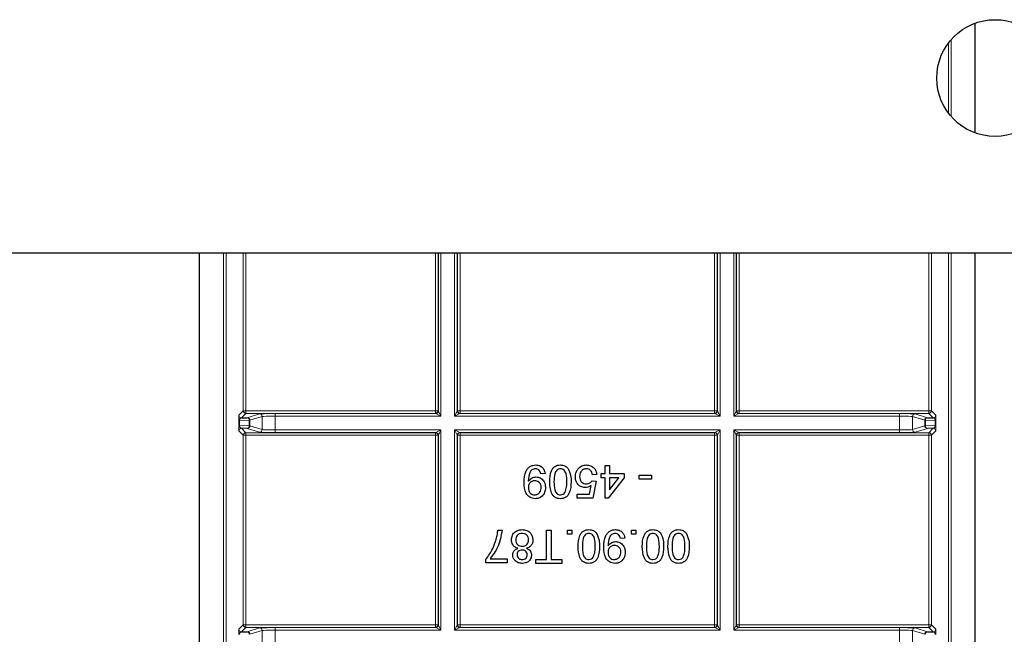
# Model space of a CAD drawing. Header units: millimetres. Extents: x 5 to 418, y 2 to 292.
# Tile 68 of 87: x 307 to 320, y 88 to 96. Entities that reach past the tile are written whole.
import ezdxf

# ---------------------------------------------------------------- set-up
doc = ezdxf.new("R2010")
doc.units = ezdxf.units.MM

msp = doc.modelspace()

# ---------------------------------------------------------------- linework, layer by layer
at = {"color": 7, "linetype": 'Continuous', "lineweight": 25}
for p, q in [((319.533, 94.4177), (319.533, 95.8264)), ((384.2074, 92.8721), (299.3741, 92.8721)), ((309.5763, 82.0968), (309.5763, 92.8721)), ((319.533, 82.0968), (319.533, 92.8721)), ((310.1135, 90.7563), (310.1888, 90.7576)), ((318.9206, 90.7576), (318.9958, 90.7563)), ((310.1888, 90.6206), (310.1135, 90.6219)), ((318.9958, 90.6219), (318.9206, 90.6206)), ((314.7852, 90.1448), (314.84, 90.1448)), ((314.7852, 90.0405), (314.7852, 90.1448)), ((314.84, 90.1448), (314.84, 90.0405)), ((314.0114, 90.0405), (313.9565, 90.035)), ((314.6754, 90.0295), (314.6205, 90.0241)), ((314.7303, 89.9856), (314.7303, 90.0405)), ((314.7303, 90.0405), (314.7852, 90.0405)), ((314.84, 90.0405), (315.0266, 90.0405)), ((315.0266, 90.0405), (315.0266, 89.9856)), ((315.2187, 89.9692), (315.2187, 90.0186)), ((315.2187, 90.0186), (315.3778, 90.0186)), ((315.3778, 90.0186), (315.3778, 89.9692)), ((314.5812, 89.7771), (314.6029, 89.888)), ((314.615, 89.9472), (314.6699, 89.9417)), ((314.6699, 89.9417), (314.626, 89.7222)), ((314.7852, 89.9856), (314.7303, 89.9856)), ((314.7852, 89.7222), (314.7852, 89.9856)), ((315.0266, 89.9856), (314.8236, 89.7222)), ((314.84, 89.9856), (314.84, 89.8315)), ((314.84, 89.8315), (314.9589, 89.9856)), ((314.9589, 89.9856), (314.84, 89.9856)), ((315.3778, 89.9692), (315.2187, 89.9692)), ((314.423, 89.7222), (314.423, 89.7771)), ((314.423, 89.7771), (314.5812, 89.7771)), ((314.626, 89.7222), (314.423, 89.7222)), ((314.8236, 89.7222), (314.7852, 89.7222)), ((313.405, 89.3141), (313.4598, 89.3141)), ((314.0306, 89.3141), (314.0909, 89.3141)), ((314.0306, 88.9354), (314.0306, 89.3141)), ((314.0909, 89.3141), (314.0909, 88.9354)), ((314.2995, 89.2592), (314.2995, 89.3141)), ((314.2995, 89.3141), (314.3544, 89.3141)), ((314.3544, 89.2592), (314.2995, 89.2592)), ((314.3544, 89.3141), (314.3544, 89.2592)), ((315.1227, 89.3141), (315.1775, 89.3141)), ((315.1227, 89.2592), (315.1227, 89.3141)), ((315.1775, 89.2592), (315.1227, 89.2592)), ((315.1775, 89.3141), (315.1775, 89.2592)), ((315.0349, 89.2098), (314.98, 89.2043)), ((313.2513, 88.8915), (313.2513, 88.9359)), ((313.5257, 88.8915), (313.2513, 88.8915)), ((313.3062, 88.9464), (313.5257, 88.9464)), ((313.5257, 88.9464), (313.5257, 88.8915)), ((313.8934, 88.886), (313.8934, 88.9354)), ((313.8934, 88.9354), (314.0306, 88.9354)), ((314.2281, 88.886), (313.8934, 88.886)), ((314.0909, 88.9354), (314.2281, 88.9354)), ((314.2281, 88.9354), (314.2281, 88.886)), ((310.1135, 88.0063), (310.1888, 88.0076)), ((318.9206, 88.0076), (318.9958, 88.0063))]:
    msp.add_line(p, q, dxfattribs=at)
at = {"color": 7, "linetype": 'Continuous', "lineweight": 18}
for p, q in [((319.2266, 95.6163), (319.2266, 94.6278)), ((319.1933, 94.6687), (319.1933, 95.5754)), ((309.8827, 82.3088), (309.8827, 92.8721)), ((309.916, 92.8721), (309.916, 82.3754)), ((310.1374, 90.8468), (310.1374, 92.8721)), ((310.1708, 92.8721), (310.1708, 90.8468)), ((312.6052, 90.8468), (312.6052, 92.8721)), ((312.6386, 92.8721), (312.6386, 90.8468)), ((312.6418, 90.8436), (312.6418, 92.8721)), ((312.6751, 92.8721), (312.6751, 90.777)), ((312.8509, 90.777), (312.8509, 92.8721)), ((312.8842, 92.8721), (312.8842, 90.8436)), ((312.8874, 90.8468), (312.8874, 92.8721)), ((312.9208, 92.8721), (312.9208, 90.8468)), ((316.1886, 90.8468), (316.1886, 92.8721)), ((316.2219, 92.8721), (316.2219, 90.8468)), ((316.2251, 90.8436), (316.2251, 92.8721)), ((316.2585, 92.8721), (316.2585, 90.777)), ((316.4342, 90.777), (316.4342, 92.8721)), ((316.4675, 92.8721), (316.4675, 90.8436)), ((316.4708, 90.8468), (316.4708, 92.8721)), ((316.5041, 92.8721), (316.5041, 90.8468)), ((318.9386, 90.8468), (318.9386, 92.8721)), ((318.9719, 92.8721), (318.9719, 90.8468)), ((319.1933, 82.3754), (319.1933, 92.8721)), ((319.2266, 92.8721), (319.2266, 82.3088)), ((310.0802, 90.7896), (310.1374, 90.8468)), ((310.1708, 90.8135), (310.1135, 90.7563)), ((310.1374, 90.8468), (310.1708, 90.8468)), ((310.1708, 90.8135), (310.1708, 90.8468)), ((310.1708, 90.8468), (312.6052, 90.8468)), ((312.6052, 90.8135), (310.1708, 90.8135)), ((310.1888, 90.7576), (310.346, 90.807)), ((310.3793, 90.7737), (310.222, 90.7243)), ((310.3793, 90.6045), (310.3793, 90.7737)), ((310.5457, 90.8103), (312.6085, 90.8103)), ((310.5457, 90.777), (310.5457, 90.8103)), ((310.5457, 90.777), (310.5457, 90.6012)), ((312.6751, 90.777), (310.5457, 90.777)), ((312.6052, 90.8135), (312.6052, 90.8468)), ((312.6052, 90.8468), (312.6386, 90.8468)), ((312.6085, 90.8103), (312.6052, 90.8135)), ((312.6751, 90.777), (312.6085, 90.8103)), ((312.6386, 90.8468), (312.6418, 90.8436)), ((312.6418, 90.8436), (312.6751, 90.777)), ((312.8509, 90.777), (312.8842, 90.8436)), ((312.9175, 90.8103), (312.8509, 90.777)), ((316.2585, 90.777), (312.8509, 90.777)), ((312.8842, 90.8436), (312.8874, 90.8468)), ((312.8874, 90.8468), (312.9208, 90.8468)), ((312.9208, 90.8135), (312.9175, 90.8103)), ((312.9175, 90.8103), (316.1918, 90.8103)), ((312.9208, 90.8135), (312.9208, 90.8468)), ((312.9208, 90.8468), (316.1886, 90.8468)), ((316.1886, 90.8135), (312.9208, 90.8135)), ((316.1886, 90.8135), (316.1886, 90.8468)), ((316.1886, 90.8468), (316.2219, 90.8468)), ((316.1918, 90.8103), (316.1886, 90.8135)), ((316.2585, 90.777), (316.1918, 90.8103)), ((316.2219, 90.8468), (316.2251, 90.8436)), ((316.2251, 90.8436), (316.2585, 90.777)), ((316.4342, 90.777), (316.4675, 90.8436)), ((316.5009, 90.8103), (316.4342, 90.777)), ((318.5637, 90.777), (316.4342, 90.777)), ((316.4675, 90.8436), (316.4708, 90.8468)), ((316.4708, 90.8468), (316.5041, 90.8468)), ((316.5041, 90.8135), (316.5009, 90.8103)), ((316.5009, 90.8103), (318.5637, 90.8103)), ((316.5041, 90.8468), (316.5041, 90.8135)), ((316.5041, 90.8468), (318.9386, 90.8468)), ((318.9386, 90.8135), (316.5041, 90.8135)), ((318.5637, 90.8103), (318.5637, 90.777)), ((318.5637, 90.6012), (318.5637, 90.777)), ((318.8873, 90.7243), (318.7301, 90.7737)), ((318.7301, 90.7737), (318.7301, 90.6045)), ((318.7634, 90.807), (318.9206, 90.7576)), ((318.9386, 90.8468), (318.9386, 90.8135)), ((318.9386, 90.8468), (318.9719, 90.8468)), ((318.9958, 90.7563), (318.9386, 90.8135)), ((318.9719, 90.8468), (319.0291, 90.7896)), ((310.0785, 90.6561), (310.0785, 90.7221)), ((310.0785, 90.7221), (310.0883, 90.7221)), ((310.0785, 90.6561), (310.0883, 90.6561)), ((310.2123, 90.7243), (310.0883, 90.7221)), ((310.0883, 90.7221), (310.0883, 90.6561)), ((310.0883, 90.6561), (310.2123, 90.6539)), ((310.2123, 90.6539), (310.2123, 90.7243)), ((310.222, 90.7243), (310.2123, 90.7243)), ((310.222, 90.6539), (310.2123, 90.6539)), ((310.222, 90.7243), (310.222, 90.6539)), ((310.222, 90.6539), (310.3793, 90.6045)), ((318.7301, 90.6045), (318.8873, 90.6539)), ((318.897, 90.7243), (318.8873, 90.7243)), ((318.8873, 90.6539), (318.8873, 90.7243)), ((318.897, 90.6539), (318.8873, 90.6539)), ((318.897, 90.7243), (318.897, 90.6539)), ((319.021, 90.7221), (318.897, 90.7243)), ((318.897, 90.6539), (319.021, 90.6561)), ((319.021, 90.7221), (319.0308, 90.7221)), ((319.021, 90.6561), (319.021, 90.7221)), ((319.021, 90.6561), (319.0308, 90.6561)), ((319.0308, 90.7221), (319.0308, 90.6561)), ((310.1374, 90.5313), (310.0802, 90.5886)), ((310.1135, 90.6219), (310.1708, 90.5647)), ((310.1374, 88.0968), (310.1374, 90.5313)), ((310.1374, 90.5313), (310.1708, 90.5313)), ((310.1708, 90.5647), (312.6052, 90.5647)), ((310.1708, 90.5313), (310.1708, 90.5647)), ((310.1708, 90.5313), (310.1708, 88.0968)), ((312.6052, 90.5313), (310.1708, 90.5313)), ((310.346, 90.5712), (310.1888, 90.6206)), ((310.5457, 90.6012), (310.5457, 90.5679)), ((310.5457, 90.6012), (312.6751, 90.6012)), ((312.6085, 90.5679), (310.5457, 90.5679)), ((312.6052, 90.5647), (312.6085, 90.5679)), ((312.6052, 90.5313), (312.6052, 90.5647)), ((312.6052, 88.0968), (312.6052, 90.5313)), ((312.6052, 90.5313), (312.6386, 90.5313)), ((312.6085, 90.5679), (312.6751, 90.6012)), ((312.6418, 90.5346), (312.6386, 90.5313)), ((312.6386, 90.5313), (312.6386, 88.0968)), ((312.6751, 90.6012), (312.6418, 90.5346)), ((312.6418, 88.0936), (312.6418, 90.5346)), ((312.6751, 90.6012), (312.6751, 88.027)), ((312.8509, 90.6012), (316.2585, 90.6012)), ((312.8509, 88.027), (312.8509, 90.6012)), ((312.8842, 90.5346), (312.8509, 90.6012)), ((312.8509, 90.6012), (312.9175, 90.5679)), ((312.8842, 90.5346), (312.8842, 88.0936)), ((312.8874, 90.5313), (312.8842, 90.5346)), ((312.8874, 88.0968), (312.8874, 90.5313)), ((312.9208, 90.5313), (312.8874, 90.5313)), ((316.1918, 90.5679), (312.9175, 90.5679)), ((312.9175, 90.5679), (312.9208, 90.5647)), ((312.9208, 90.5647), (316.1886, 90.5647)), ((312.9208, 90.5647), (312.9208, 90.5313)), ((312.9208, 90.5313), (312.9208, 88.0968)), ((316.1886, 90.5313), (312.9208, 90.5313)), ((316.1886, 90.5647), (316.1918, 90.5679)), ((316.1886, 90.5647), (316.1886, 90.5313)), ((316.1886, 88.0968), (316.1886, 90.5313)), ((316.2219, 90.5313), (316.1886, 90.5313)), ((316.1918, 90.5679), (316.2585, 90.6012)), ((316.2251, 90.5346), (316.2219, 90.5313)), ((316.2219, 90.5313), (316.2219, 88.0968)), ((316.2585, 90.6012), (316.2251, 90.5346)), ((316.2251, 88.0936), (316.2251, 90.5346)), ((316.2585, 90.6012), (316.2585, 88.027)), ((316.4342, 90.6012), (318.5637, 90.6012)), ((316.4342, 88.027), (316.4342, 90.6012)), ((316.4675, 90.5346), (316.4342, 90.6012)), ((316.4342, 90.6012), (316.5009, 90.5679)), ((316.4675, 90.5346), (316.4675, 88.0936)), ((316.4708, 90.5313), (316.4675, 90.5346)), ((316.4708, 88.0968), (316.4708, 90.5313)), ((316.4708, 90.5313), (316.5041, 90.5313)), ((316.5009, 90.5679), (316.5041, 90.5647)), ((318.5637, 90.5679), (316.5009, 90.5679)), ((316.5041, 90.5647), (318.9386, 90.5647)), ((316.5041, 90.5647), (316.5041, 90.5313)), ((316.5041, 90.5313), (316.5041, 88.0968)), ((318.9386, 90.5313), (316.5041, 90.5313)), ((318.5637, 90.5679), (318.5637, 90.6012)), ((318.9206, 90.6206), (318.7634, 90.5712)), ((318.9386, 90.5647), (318.9958, 90.6219)), ((318.9386, 90.5647), (318.9386, 90.5313)), ((318.9386, 88.0968), (318.9386, 90.5313)), ((318.9386, 90.5313), (318.9719, 90.5313)), ((319.0291, 90.5886), (318.9719, 90.5313)), ((318.9719, 90.5313), (318.9719, 88.0968)), ((310.0802, 88.0396), (310.1374, 88.0968)), ((310.1708, 88.0635), (310.1135, 88.0063)), ((310.1374, 88.0968), (310.1708, 88.0968)), ((310.1708, 88.0635), (310.1708, 88.0968)), ((310.1708, 88.0968), (312.6052, 88.0968)), ((312.6052, 88.0635), (310.1708, 88.0635)), ((310.1888, 88.0076), (310.346, 88.057)), ((310.3793, 88.0237), (310.222, 87.9743)), ((310.3793, 87.8545), (310.3793, 88.0237)), ((310.5457, 88.0603), (312.6085, 88.0603)), ((310.5457, 88.027), (310.5457, 88.0603)), ((310.5457, 88.027), (310.5457, 87.8512)), ((312.6751, 88.027), (310.5457, 88.027)), ((312.6052, 88.0635), (312.6052, 88.0968)), ((312.6052, 88.0968), (312.6386, 88.0968)), ((312.6085, 88.0603), (312.6052, 88.0635)), ((312.6751, 88.027), (312.6085, 88.0603)), ((312.6386, 88.0968), (312.6418, 88.0936)), ((312.6418, 88.0936), (312.6751, 88.027)), ((312.8509, 88.027), (312.8842, 88.0936)), ((312.9175, 88.0603), (312.8509, 88.027)), ((316.2585, 88.027), (312.8509, 88.027)), ((312.8842, 88.0936), (312.8874, 88.0968)), ((312.9208, 88.0968), (312.8874, 88.0968)), ((312.9208, 88.0635), (312.9175, 88.0603)), ((312.9175, 88.0603), (316.1918, 88.0603)), ((312.9208, 88.0968), (316.1886, 88.0968)), ((312.9208, 88.0968), (312.9208, 88.0635)), ((316.1886, 88.0635), (312.9208, 88.0635)), ((316.1886, 88.0968), (316.1886, 88.0635)), ((316.2219, 88.0968), (316.1886, 88.0968)), ((316.1918, 88.0603), (316.1886, 88.0635)), ((316.2585, 88.027), (316.1918, 88.0603)), ((316.2219, 88.0968), (316.2251, 88.0936)), ((316.2251, 88.0936), (316.2585, 88.027)), ((316.4342, 88.027), (316.4675, 88.0936)), ((316.5009, 88.0603), (316.4342, 88.027)), ((318.5637, 88.027), (316.4342, 88.027)), ((316.4675, 88.0936), (316.4708, 88.0968)), ((316.4708, 88.0968), (316.5041, 88.0968)), ((316.5041, 88.0635), (316.5009, 88.0603)), ((316.5009, 88.0603), (318.5637, 88.0603)), ((316.5041, 88.0968), (316.5041, 88.0635)), ((316.5041, 88.0968), (318.9386, 88.0968)), ((318.9386, 88.0635), (316.5041, 88.0635)), ((318.5637, 88.0603), (318.5637, 88.027)), ((318.5637, 87.8512), (318.5637, 88.027)), ((318.8873, 87.9743), (318.7301, 88.0237)), ((318.7301, 88.0237), (318.7301, 87.8545)), ((318.7634, 88.057), (318.9206, 88.0076)), ((318.9386, 88.0968), (318.9386, 88.0635)), ((318.9386, 88.0968), (318.9719, 88.0968)), ((318.9958, 88.0063), (318.9386, 88.0635)), ((318.9719, 88.0968), (319.0291, 88.0396))]:
    msp.add_line(p, q, dxfattribs=at)
at = {"color": 7, "linetype": 'Continuous', "lineweight": 25}
msp.add_circle((319.7908, 95.1221), 0.75, dxfattribs=at)
at = {"color": 7, "linetype": 'Continuous', "lineweight": 18}
for centre, radius, start, end in [((310.1135, 90.7896), 0.0333, 180.02044, 269.97956), ((310.1708, 90.8469), 0.0333, 180.02044, 269.97956), ((310.3459, 90.7737), 0.0333, 0.02519, 89.89526), ((312.6052, 90.8469), 0.0333, 270.02044, 359.97956), ((312.6084, 90.8436), 0.0333, 270.02044, 359.97956), ((312.9175, 90.8436), 0.0333, 180.02044, 269.97956), ((312.9208, 90.8469), 0.0333, 180.02044, 269.97956), ((316.1886, 90.8469), 0.0333, 270.02044, 359.97956), ((316.1918, 90.8436), 0.0333, 270.02044, 359.97956), ((316.5009, 90.8436), 0.0333, 180.02044, 269.97956), ((316.5041, 90.8469), 0.0333, 180.02044, 269.97956), ((318.7634, 90.7737), 0.0333, 90.10474, 179.97481), ((318.9386, 90.8469), 0.0333, 270.02044, 359.97956), ((318.9958, 90.7896), 0.0333, 270.02044, 359.97956), ((310.1824, 90.7281), 0.0302, 352.77494, 77.76207), ((310.1887, 90.7243), 0.0333, 0.02519, 89.89526), ((310.1824, 90.6501), 0.0302, 282.23793, 7.22506), ((310.1887, 90.6539), 0.0333, 270.10474, 359.97481), ((318.9206, 90.7243), 0.0333, 90.10474, 179.97481), ((318.9206, 90.6539), 0.0333, 180.02519, 269.89526), ((318.927, 90.7281), 0.0302, 102.23793, 187.22506), ((318.927, 90.6501), 0.0302, 172.77494, 257.76207), ((310.1135, 90.5885), 0.0333, 90.02044, 179.97956), ((310.1708, 90.5313), 0.0333, 90.02044, 179.97956), ((310.3459, 90.6045), 0.0333, 270.10474, 359.97481), ((312.6052, 90.5313), 0.0333, 0.02044, 89.97956), ((312.6084, 90.5345), 0.0333, 0.02044, 89.97956), ((312.9175, 90.5345), 0.0333, 90.02044, 179.97956), ((312.9208, 90.5313), 0.0333, 90.02044, 179.97956), ((316.1886, 90.5313), 0.0333, 0.02044, 89.97956), ((316.1918, 90.5345), 0.0333, 0.02044, 89.97956), ((316.5009, 90.5345), 0.0333, 90.02044, 179.97956), ((316.5041, 90.5313), 0.0333, 90.02044, 179.97956), ((318.7634, 90.6045), 0.0333, 180.02519, 269.89526), ((318.9386, 90.5313), 0.0333, 0.02044, 89.97956), ((318.9958, 90.5885), 0.0333, 0.02044, 89.97956), ((310.1135, 88.0396), 0.0333, 180.02044, 269.97956), ((310.1708, 88.0969), 0.0333, 180.02044, 269.97956), ((310.1824, 87.9781), 0.0302, 352.77494, 77.76207), ((310.1887, 87.9743), 0.0333, 0.02519, 89.89526), ((310.3459, 88.0237), 0.0333, 0.02519, 89.89526), ((312.6052, 88.0969), 0.0333, 270.02044, 359.97956), ((312.6084, 88.0936), 0.0333, 270.02044, 359.97956), ((312.9175, 88.0936), 0.0333, 180.02044, 269.97956), ((312.9208, 88.0969), 0.0333, 180.02044, 269.97956), ((316.1886, 88.0969), 0.0333, 270.02044, 359.97956), ((316.1918, 88.0936), 0.0333, 270.02044, 359.97956), ((316.5009, 88.0936), 0.0333, 180.02044, 269.97956), ((316.5041, 88.0969), 0.0333, 180.02044, 269.97956), ((318.7634, 88.0237), 0.0333, 90.10474, 179.97481), ((318.9206, 87.9743), 0.0333, 90.10474, 179.97481), ((318.927, 87.9781), 0.0302, 102.23793, 187.22506), ((318.9386, 88.0969), 0.0333, 270.02044, 359.97956), ((318.9958, 88.0396), 0.0333, 270.02044, 359.97956)]:
    msp.add_arc(centre, radius, start, end, dxfattribs=at)
for centre, major_axis, ratio, start_param, end_param in [((310.0802, 90.723), (0, 0.0667), 0.0251177, 0.0251286, 1.5835839), ((310.5457, 90.8068), (0.2, 0), 0.0174551, 1.5707963, 3.0860941), ((310.5457, 90.7735), (0.1667, 0), 0.0209461, 1.5707963, 3.0860941), ((318.5637, 90.8068), (0.2, 0), 0.0174551, 0.0554985, 1.5707963), ((318.5637, 90.7735), (0.1667, 0), 0.0209461, 0.0554985, 1.5707963), ((319.0291, 90.723), (0, 0.0667), 0.0251177, 4.6996015, 6.2580567), ((310.0802, 90.6552), (0, 0.0667), 0.0251177, 1.5580088, 3.1164641), ((310.1135, 90.723), (0.0022, 0.0333), 0.755078, 0.0872571, 1.6457124), ((310.1135, 90.6552), (-0.0022, 0.0333), 0.755078, 1.4958803, 3.0543356), ((318.9958, 90.723), (-0.0022, 0.0333), 0.755078, 4.6374729, 6.1959282), ((318.9958, 90.6552), (0.0022, 0.0333), 0.755078, 3.2288497, 4.787305), ((319.0291, 90.6552), (0, 0.0667), 0.0251177, 3.1667212, 4.7251765), ((310.5457, 90.5714), (0.2, 0), 0.0174551, 3.1970912, 4.712389), ((310.5457, 90.6047), (0.1667, 0), 0.0209461, 3.1970912, 4.712389), ((318.5637, 90.6047), (0.1667, 0), 0.0209461, 4.712389, 6.2276868), ((318.5637, 90.5714), (0.2, 0), 0.0174551, 4.712389, 6.2276868), ((310.0802, 87.973), (0, 0.0667), 0.0251177, 0.0251286, 1.5835839), ((310.1135, 87.973), (0.0022, 0.0333), 0.755078, 0.0872571, 1.6457124), ((310.5457, 88.0568), (0.2, 0), 0.0174551, 1.5707963, 3.0860941), ((310.5457, 88.0235), (0.1667, 0), 0.0209461, 1.5707963, 3.0860941), ((318.5637, 88.0568), (0.2, 0), 0.0174551, 0.0554985, 1.5707963), ((318.5637, 88.0235), (0.1667, 0), 0.0209461, 0.0554985, 1.5707963), ((318.9958, 87.973), (-0.0022, 0.0333), 0.755078, 4.6374729, 6.1959282), ((319.0291, 87.973), (0, 0.0667), 0.0251177, 4.6996015, 6.2580567)]:
    msp.add_ellipse(centre, major_axis=major_axis, ratio=ratio, start_param=start_param, end_param=end_param, dxfattribs=at)
at = {"color": 7, "linetype": 'Continuous', "lineweight": 25}
for points, knots in [([(313.7425, 89.9221), (313.7443, 89.9748), (313.7467, 90.0408), (313.789, 90.1063), (313.8185, 90.1318), (313.8544, 90.1478), (313.8802, 90.1494), (313.8931, 90.1503)], [0, 0, 0, 0, 0.4985722, 0.6240016, 0.7493031, 0.8745922, 1, 1, 1, 1]), ([(313.8931, 90.1503), (313.9099, 90.1488), (313.9435, 90.146), (313.9825, 90.117), (314.0045, 90.0794), (314.0091, 90.0535), (314.0114, 90.0405)], [0, 0, 0, 0, 0.2799326, 0.5589425, 0.7792513, 1, 1, 1, 1]), ([(314.0717, 89.9337), (314.0734, 89.983), (314.0755, 90.0447), (314.1117, 90.1083), (314.1385, 90.1336), (314.1726, 90.1482), (314.1968, 90.1496), (314.2089, 90.1503)], [0, 0, 0, 0, 0.49909823, 0.62445904, 0.74955471, 0.87466306, 1, 1, 1, 1]), ([(314.2089, 90.1503), (314.2295, 90.1485), (314.2663, 90.1453), (314.2929, 90.1201), (314.3045, 90.109)], [0, 0, 0, 0, 0.5597157, 1, 1, 1, 1]), ([(314.4338, 90.0983), (314.4508, 90.1153), (314.4812, 90.1456), (314.5237, 90.1488), (314.5424, 90.1503)], [0, 0, 0, 0, 0.558446, 1, 1, 1, 1]), ([(314.5424, 90.1503), (314.5611, 90.1487), (314.5985, 90.1456), (314.6424, 90.1142), (314.6683, 90.073), (314.673, 90.0441), (314.6754, 90.0295)], [0, 0, 0, 0, 0.2800287, 0.5592756, 0.779435, 1, 1, 1, 1]), ([(313.8903, 90.1009), (313.882, 90.1003), (313.8656, 90.099), (313.843, 90.0878), (313.8248, 90.0705), (313.8036, 90.0254), (313.8, 89.9842), (313.7971, 89.9512)], [0, 0, 0, 0, 0.1251762, 0.250315, 0.3753428, 0.5006232, 1, 1, 1, 1]), ([(313.9565, 90.035), (313.9545, 90.0445), (313.9504, 90.0633), (313.9353, 90.0865), (313.9131, 90.0993), (313.8979, 90.1003), (313.8903, 90.1009)], [0, 0, 0, 0, 0.2807113, 0.5597596, 0.7796566, 1, 1, 1, 1]), ([(314.2089, 90.1009), (314.2002, 90.1), (314.1828, 90.0981), (314.1609, 90.0825), (314.1443, 90.0621), (314.1276, 90.0121), (314.127, 89.9684), (314.1266, 89.9335)], [0, 0, 0, 0, 0.1246576, 0.2493906, 0.3743768, 0.4995896, 1, 1, 1, 1]), ([(314.2912, 89.9335), (314.2908, 89.9684), (314.2902, 90.0121), (314.2736, 90.0622), (314.2569, 90.0826), (314.2351, 90.0982), (314.2177, 90.1), (314.2089, 90.1009)], [0, 0, 0, 0, 0.5003629, 0.6255677, 0.7505383, 0.8753036, 1, 1, 1, 1]), ([(314.3045, 90.109), (314.3191, 90.0779), (314.3453, 90.0222), (314.3459, 89.9608), (314.3461, 89.9337)], [0, 0, 0, 0, 0.5579733, 1, 1, 1, 1]), ([(314.401, 89.998), (314.4025, 90.0183), (314.4053, 90.0546), (314.4251, 90.085), (314.4338, 90.0983)], [0, 0, 0, 0, 0.5597607, 1, 1, 1, 1]), ([(314.5421, 90.1009), (314.528, 90.0994), (314.4999, 90.0966), (314.471, 90.0674), (314.4576, 90.034), (314.4565, 90.0122), (314.4559, 90.0012)], [0, 0, 0, 0, 0.2795154, 0.5582879, 0.7789024, 1, 1, 1, 1]), ([(314.6205, 90.0241), (314.6182, 90.0352), (314.6137, 90.0575), (314.5953, 90.0846), (314.5689, 90.099), (314.551, 90.1003), (314.5421, 90.1009)], [0, 0, 0, 0, 0.2807138, 0.5599263, 0.7796221, 1, 1, 1, 1]), ([(313.8857, 89.7167), (313.862, 89.7203), (313.8148, 89.7273), (313.7463, 89.8011), (313.744, 89.8737), (313.7425, 89.9221)], [0, 0, 0, 0, 0.2499372, 0.4998912, 1, 1, 1, 1]), ([(313.7971, 89.9512), (313.7971, 89.9492), (313.7972, 89.9457), (313.7973, 89.9422), (313.7973, 89.9407)], [0, 0, 0, 0, 0.5599975, 1, 1, 1, 1]), ([(313.7973, 89.9407), (313.8119, 89.9581), (313.8379, 89.9892), (313.8778, 89.9944), (313.8953, 89.9966)], [0, 0, 0, 0, 0.55910224, 1, 1, 1, 1]), ([(313.8786, 89.9472), (313.8658, 89.9458), (313.8403, 89.943), (313.8123, 89.9181), (313.799, 89.8877), (313.7979, 89.8676), (313.7973, 89.8576)], [0, 0, 0, 0, 0.27953036, 0.55870403, 0.77902191, 1, 1, 1, 1]), ([(313.962, 89.8617), (313.9609, 89.8744), (313.9587, 89.8996), (313.9372, 89.9291), (313.9083, 89.9452), (313.8885, 89.9466), (313.8786, 89.9472)], [0, 0, 0, 0, 0.2801517, 0.5593724, 0.7793833, 1, 1, 1, 1]), ([(313.8953, 89.9966), (313.9146, 89.994), (313.9531, 89.9887), (313.9934, 89.9496), (314.0142, 89.9042), (314.016, 89.874), (314.0169, 89.8588)], [0, 0, 0, 0, 0.2790106, 0.5585675, 0.7790569, 1, 1, 1, 1]), ([(314.2089, 89.7167), (314.1968, 89.7175), (314.1726, 89.7191), (314.1385, 89.7336), (314.1113, 89.7585), (314.0773, 89.8234), (314.0742, 89.8847), (314.0717, 89.9337)], [0, 0, 0, 0, 0.1253944, 0.2506329, 0.375698, 0.5011057, 1, 1, 1, 1]), ([(314.1266, 89.9335), (314.127, 89.8984), (314.1275, 89.8546), (314.1447, 89.8046), (314.1611, 89.784), (314.1832, 89.7686), (314.2008, 89.7669), (314.2095, 89.7661)], [0, 0, 0, 0, 0.5003787, 0.6255594, 0.7505268, 0.875236, 1, 1, 1, 1]), ([(314.3461, 89.9337), (314.3445, 89.8843), (314.3424, 89.8225), (314.3061, 89.7588), (314.2794, 89.7335), (314.2453, 89.7189), (314.2211, 89.7175), (314.2089, 89.7167)], [0, 0, 0, 0, 0.4991413, 0.6245026, 0.7495881, 0.8746715, 1, 1, 1, 1]), ([(314.2665, 89.7955), (314.2754, 89.8204), (314.2914, 89.8652), (314.2913, 89.9126), (314.2912, 89.9335)], [0, 0, 0, 0, 0.5580618, 1, 1, 1, 1]), ([(314.5266, 89.8594), (314.507, 89.862), (314.4678, 89.8671), (314.4263, 89.9062), (314.404, 89.9518), (314.402, 89.9826), (314.401, 89.998)], [0, 0, 0, 0, 0.2791636, 0.5586915, 0.7791285, 1, 1, 1, 1]), ([(314.4559, 90.0012), (314.4567, 89.9878), (314.4585, 89.961), (314.4788, 89.9275), (314.5101, 89.9107), (314.5312, 89.9094), (314.5418, 89.9088)], [0, 0, 0, 0, 0.2806528, 0.559595, 0.7792903, 1, 1, 1, 1]), ([(314.6029, 89.888), (314.59, 89.8791), (314.5668, 89.8631), (314.5389, 89.8605), (314.5266, 89.8594)], [0, 0, 0, 0, 0.5599221, 1, 1, 1, 1]), ([(314.5418, 89.9088), (314.5499, 89.9092), (314.566, 89.91), (314.5935, 89.9211), (314.6069, 89.9373), (314.615, 89.9472)], [0, 0, 0, 0, 0.2808861, 0.5611537, 1, 1, 1, 1]), ([(313.7973, 89.8576), (313.7982, 89.8448), (313.7998, 89.8192), (313.8189, 89.7876), (313.847, 89.7687), (313.8672, 89.767), (313.8773, 89.7661)], [0, 0, 0, 0, 0.28063633, 0.55987738, 0.77969675, 1, 1, 1, 1]), ([(313.8773, 89.7661), (313.8907, 89.7678), (313.9176, 89.7711), (313.9456, 89.7986), (313.9601, 89.8301), (313.9614, 89.8512), (313.962, 89.8617)], [0, 0, 0, 0, 0.2792821, 0.5585523, 0.7790694, 1, 1, 1, 1]), ([(314.0169, 89.8588), (314.0152, 89.8384), (314.012, 89.7978), (313.9786, 89.7497), (313.9336, 89.7209), (313.9016, 89.7181), (313.8857, 89.7167)], [0, 0, 0, 0, 0.2802633, 0.5596229, 0.7797151, 1, 1, 1, 1]), ([(314.2095, 89.7661), (314.2222, 89.7679), (314.2448, 89.771), (314.2598, 89.788), (314.2665, 89.7955)], [0, 0, 0, 0, 0.5583399, 1, 1, 1, 1]), ([(313.4598, 89.3141), (313.4472, 89.2385), (313.4246, 89.1033), (313.3424, 88.9944), (313.3062, 88.9464)], [0, 0, 0, 0, 0.5593337, 1, 1, 1, 1]), ([(313.386, 89.1977), (313.3912, 89.2192), (313.4003, 89.2575), (313.4035, 89.2968), (313.405, 89.3141)], [0, 0, 0, 0, 0.5599104, 1, 1, 1, 1]), ([(313.5806, 89.1895), (313.5829, 89.2094), (313.5875, 89.2491), (313.625, 89.2929), (313.671, 89.3165), (313.7022, 89.3185), (313.7178, 89.3196)], [0, 0, 0, 0, 0.2795436, 0.559037, 0.7792499, 1, 1, 1, 1]), ([(313.7173, 89.2702), (313.7051, 89.2692), (313.6806, 89.2673), (313.6526, 89.2455), (313.6376, 89.2174), (313.6362, 89.1983), (313.6354, 89.1887)], [0, 0, 0, 0, 0.2801841, 0.55914842, 0.77937073, 1, 1, 1, 1]), ([(313.8001, 89.187), (313.799, 89.1994), (313.7967, 89.224), (313.7756, 89.2534), (313.7463, 89.2673), (313.727, 89.2692), (313.7173, 89.2702)], [0, 0, 0, 0, 0.2804253, 0.558545, 0.7792777, 1, 1, 1, 1]), ([(313.7178, 89.3196), (313.7378, 89.3179), (313.7778, 89.3145), (313.824, 89.2798), (313.8511, 89.2351), (313.8537, 89.2038), (313.855, 89.188)], [0, 0, 0, 0, 0.2801554, 0.5593381, 0.7795025, 1, 1, 1, 1]), ([(314.4367, 89.103), (314.4383, 89.1523), (314.4404, 89.214), (314.4767, 89.2776), (314.5034, 89.3029), (314.5375, 89.3175), (314.5618, 89.3189), (314.5739, 89.3196)], [0, 0, 0, 0, 0.4990982, 0.624459, 0.7495547, 0.8746631, 1, 1, 1, 1]), ([(314.5739, 89.2702), (314.5651, 89.2693), (314.5477, 89.2674), (314.5259, 89.2518), (314.5093, 89.2314), (314.4925, 89.1814), (314.492, 89.1377), (314.4916, 89.1028)], [0, 0, 0, 0, 0.1246576, 0.2493906, 0.3743768, 0.4995896, 1, 1, 1, 1]), ([(314.5739, 89.3196), (314.5945, 89.3178), (314.6313, 89.3146), (314.6578, 89.2894), (314.6695, 89.2783)], [0, 0, 0, 0, 0.5597157, 1, 1, 1, 1]), ([(314.6562, 89.1028), (314.6557, 89.1377), (314.6552, 89.1814), (314.6386, 89.2315), (314.6219, 89.2519), (314.6001, 89.2675), (314.5826, 89.2693), (314.5739, 89.2702)], [0, 0, 0, 0, 0.50036289, 0.62556765, 0.75053834, 0.87530362, 1, 1, 1, 1]), ([(314.6695, 89.2783), (314.6841, 89.2472), (314.7102, 89.1915), (314.7108, 89.1301), (314.7111, 89.103)], [0, 0, 0, 0, 0.5579733, 1, 1, 1, 1]), ([(314.7659, 89.0914), (314.7678, 89.1441), (314.7702, 89.2101), (314.8124, 89.2756), (314.842, 89.3011), (314.8779, 89.3171), (314.9037, 89.3187), (314.9166, 89.3196)], [0, 0, 0, 0, 0.4985722, 0.6240016, 0.7493031, 0.8745922, 1, 1, 1, 1]), ([(314.9138, 89.2702), (314.9055, 89.2696), (314.889, 89.2683), (314.8665, 89.2571), (314.8483, 89.2398), (314.8271, 89.1947), (314.8235, 89.1535), (314.8206, 89.1205)], [0, 0, 0, 0, 0.1251762, 0.250315, 0.3753428, 0.5006232, 1, 1, 1, 1]), ([(314.98, 89.2043), (314.9779, 89.2138), (314.9739, 89.2326), (314.9588, 89.2558), (314.9366, 89.2686), (314.9214, 89.2696), (314.9138, 89.2702)], [0, 0, 0, 0, 0.2807113, 0.5597596, 0.7796566, 1, 1, 1, 1]), ([(314.9166, 89.3196), (314.9334, 89.3181), (314.9669, 89.3153), (315.006, 89.2863), (315.0279, 89.2487), (315.0325, 89.2228), (315.0349, 89.2098)], [0, 0, 0, 0, 0.2799326, 0.5589425, 0.7792513, 1, 1, 1, 1]), ([(315.2599, 89.103), (315.2615, 89.1523), (315.2636, 89.214), (315.2999, 89.2776), (315.3266, 89.3029), (315.3607, 89.3175), (315.3849, 89.3189), (315.3971, 89.3196)], [0, 0, 0, 0, 0.4990982, 0.624459, 0.7495547, 0.8746631, 1, 1, 1, 1]), ([(315.3971, 89.2702), (315.3883, 89.2693), (315.3709, 89.2674), (315.3491, 89.2518), (315.3324, 89.2314), (315.3157, 89.1814), (315.3152, 89.1377), (315.3147, 89.1028)], [0, 0, 0, 0, 0.1246576, 0.2493906, 0.3743768, 0.4995896, 1, 1, 1, 1]), ([(315.3971, 89.3196), (315.4176, 89.3178), (315.4544, 89.3146), (315.481, 89.2894), (315.4927, 89.2783)], [0, 0, 0, 0, 0.5597157, 1, 1, 1, 1]), ([(315.4794, 89.1028), (315.4789, 89.1377), (315.4784, 89.1814), (315.4617, 89.2315), (315.4451, 89.2519), (315.4233, 89.2675), (315.4058, 89.2693), (315.3971, 89.2702)], [0, 0, 0, 0, 0.50036289, 0.62556765, 0.75053834, 0.87530362, 1, 1, 1, 1]), ([(315.4927, 89.2783), (315.5073, 89.2472), (315.5334, 89.1915), (315.534, 89.1301), (315.5342, 89.103)], [0, 0, 0, 0, 0.5579733, 1, 1, 1, 1]), ([(315.5891, 89.103), (315.5908, 89.1523), (315.5929, 89.214), (315.6291, 89.2776), (315.6559, 89.3029), (315.69, 89.3175), (315.7142, 89.3189), (315.7263, 89.3196)], [0, 0, 0, 0, 0.4990982, 0.624459, 0.7495547, 0.8746631, 1, 1, 1, 1]), ([(315.7263, 89.2702), (315.7176, 89.2693), (315.7002, 89.2674), (315.6783, 89.2518), (315.6617, 89.2314), (315.645, 89.1814), (315.6444, 89.1377), (315.644, 89.1028)], [0, 0, 0, 0, 0.1246576, 0.2493906, 0.3743768, 0.4995896, 1, 1, 1, 1]), ([(315.7263, 89.3196), (315.7469, 89.3178), (315.7837, 89.3146), (315.8102, 89.2894), (315.8219, 89.2783)], [0, 0, 0, 0, 0.5597157, 1, 1, 1, 1]), ([(315.8086, 89.1028), (315.8082, 89.1377), (315.8076, 89.1814), (315.791, 89.2315), (315.7743, 89.2519), (315.7525, 89.2675), (315.7351, 89.2693), (315.7263, 89.2702)], [0, 0, 0, 0, 0.50036289, 0.62556765, 0.75053834, 0.87530362, 1, 1, 1, 1]), ([(315.8219, 89.2783), (315.8365, 89.2472), (315.8627, 89.1915), (315.8633, 89.1301), (315.8635, 89.103)], [0, 0, 0, 0, 0.5579733, 1, 1, 1, 1]), ([(313.2513, 88.9359), (313.2837, 88.9811), (313.3416, 89.0619), (313.3724, 89.1562), (313.386, 89.1977)], [0, 0, 0, 0, 0.5596458, 1, 1, 1, 1]), ([(313.6605, 89.0793), (313.6478, 89.0845), (313.6225, 89.095), (313.5879, 89.1324), (313.5834, 89.1679), (313.5806, 89.1895)], [0, 0, 0, 0, 0.28121057, 0.5617247, 1, 1, 1, 1]), ([(313.6354, 89.1887), (313.6367, 89.1763), (313.6391, 89.1515), (313.6609, 89.1227), (313.6897, 89.1075), (313.7092, 89.1062), (313.719, 89.1056)], [0, 0, 0, 0, 0.2799731, 0.5592524, 0.7793278, 1, 1, 1, 1]), ([(313.719, 89.1056), (313.7312, 89.1066), (313.7555, 89.1086), (313.7829, 89.1307), (313.7979, 89.1585), (313.7994, 89.1775), (313.8001, 89.187)], [0, 0, 0, 0, 0.2801203, 0.5589647, 0.7792543, 1, 1, 1, 1]), ([(313.855, 89.188), (313.854, 89.1742), (313.852, 89.1467), (313.8324, 89.1124), (313.8046, 89.0895), (313.784, 89.0827), (313.7737, 89.0793)], [0, 0, 0, 0, 0.2801579, 0.5594693, 0.7795722, 1, 1, 1, 1]), ([(314.8208, 89.11), (314.8354, 89.1274), (314.8614, 89.1585), (314.9013, 89.1637), (314.9188, 89.1659)], [0, 0, 0, 0, 0.5591022, 1, 1, 1, 1]), ([(314.9188, 89.1659), (314.9381, 89.1633), (314.9766, 89.158), (315.0169, 89.1189), (315.0377, 89.0735), (315.0395, 89.0433), (315.0403, 89.0281)], [0, 0, 0, 0, 0.2790106, 0.5585675, 0.7790569, 1, 1, 1, 1]), ([(313.597, 88.9954), (313.598, 89.0059), (313.5998, 89.027), (313.6205, 89.0604), (313.6453, 89.0721), (313.6605, 89.0793)], [0, 0, 0, 0, 0.2806322, 0.56079806, 1, 1, 1, 1]), ([(313.7173, 89.0562), (313.7079, 89.0556), (313.6893, 89.0545), (313.6669, 89.0395), (313.6538, 89.0188), (313.6526, 89.0041), (313.6519, 88.9968)], [0, 0, 0, 0, 0.2804427, 0.5592108, 0.7795922, 1, 1, 1, 1]), ([(313.7836, 88.9943), (313.7827, 89.0039), (313.7807, 89.0231), (313.7628, 89.0448), (313.7399, 89.0551), (313.7248, 89.0558), (313.7173, 89.0562)], [0, 0, 0, 0, 0.2797535, 0.5586912, 0.7789661, 1, 1, 1, 1]), ([(313.7737, 89.0793), (313.7837, 89.0752), (313.8036, 89.0669), (313.8252, 89.045), (313.8369, 89.0194), (313.838, 89.0025), (313.8385, 88.994)], [0, 0, 0, 0, 0.2802243, 0.5594476, 0.779606, 1, 1, 1, 1]), ([(314.5739, 88.886), (314.5617, 88.8868), (314.5375, 88.8884), (314.5035, 88.9029), (314.4762, 88.9278), (314.4422, 88.9927), (314.4391, 89.054), (314.4367, 89.103)], [0, 0, 0, 0, 0.1253944, 0.2506329, 0.375698, 0.5011057, 1, 1, 1, 1]), ([(314.4916, 89.1028), (314.492, 89.0677), (314.4924, 89.0239), (314.5096, 88.9739), (314.5261, 88.9533), (314.5482, 88.9379), (314.5657, 88.9362), (314.5745, 88.9354)], [0, 0, 0, 0, 0.5003787, 0.62555936, 0.75052675, 0.87523596, 1, 1, 1, 1]), ([(314.7111, 89.103), (314.7094, 89.0536), (314.7074, 88.9918), (314.6711, 88.9281), (314.6444, 88.9028), (314.6102, 88.8882), (314.586, 88.8868), (314.5739, 88.886)], [0, 0, 0, 0, 0.4991413, 0.6245026, 0.7495881, 0.8746715, 1, 1, 1, 1]), ([(314.6314, 88.9648), (314.6403, 88.9897), (314.6563, 89.0345), (314.6562, 89.0819), (314.6562, 89.1028)], [0, 0, 0, 0, 0.5580618, 1, 1, 1, 1]), ([(314.9091, 88.886), (314.8855, 88.8896), (314.8383, 88.8966), (314.7698, 88.9704), (314.7675, 89.043), (314.7659, 89.0914)], [0, 0, 0, 0, 0.2499372, 0.4998912, 1, 1, 1, 1]), ([(314.8206, 89.1205), (314.8206, 89.1185), (314.8207, 89.115), (314.8208, 89.1115), (314.8208, 89.11)], [0, 0, 0, 0, 0.5599975, 1, 1, 1, 1]), ([(314.9021, 89.1165), (314.8893, 89.1151), (314.8637, 89.1123), (314.8358, 89.0874), (314.8225, 89.057), (314.8214, 89.0369), (314.8208, 89.0269)], [0, 0, 0, 0, 0.2795304, 0.558704, 0.7790219, 1, 1, 1, 1]), ([(314.8208, 89.0269), (314.8216, 89.0141), (314.8233, 88.9885), (314.8424, 88.9569), (314.8705, 88.938), (314.8907, 88.9363), (314.9007, 88.9354)], [0, 0, 0, 0, 0.2806363, 0.5598774, 0.7796967, 1, 1, 1, 1]), ([(314.9007, 88.9354), (314.9142, 88.9371), (314.9411, 88.9404), (314.9691, 88.9679), (314.9836, 88.9994), (314.9848, 89.0205), (314.9855, 89.031)], [0, 0, 0, 0, 0.2792821, 0.5585523, 0.7790694, 1, 1, 1, 1]), ([(314.9855, 89.031), (314.9844, 89.0437), (314.9822, 89.0689), (314.9607, 89.0984), (314.9318, 89.1145), (314.912, 89.1159), (314.9021, 89.1165)], [0, 0, 0, 0, 0.2801517, 0.5593724, 0.7793833, 1, 1, 1, 1]), ([(315.0403, 89.0281), (315.0387, 89.0077), (315.0355, 88.9671), (315.0021, 88.919), (314.9571, 88.8902), (314.9251, 88.8874), (314.9091, 88.886)], [0, 0, 0, 0, 0.2802633, 0.5596229, 0.7797151, 1, 1, 1, 1]), ([(315.3971, 88.886), (315.3849, 88.8868), (315.3607, 88.8884), (315.3266, 88.9029), (315.2994, 88.9278), (315.2654, 88.9927), (315.2623, 89.054), (315.2599, 89.103)], [0, 0, 0, 0, 0.1253944, 0.2506329, 0.375698, 0.5011057, 1, 1, 1, 1]), ([(315.3147, 89.1028), (315.3151, 89.0677), (315.3156, 89.0239), (315.3328, 88.9739), (315.3493, 88.9533), (315.3714, 88.9379), (315.3889, 88.9362), (315.3977, 88.9354)], [0, 0, 0, 0, 0.5003787, 0.6255594, 0.7505268, 0.875236, 1, 1, 1, 1]), ([(315.5342, 89.103), (315.5326, 89.0536), (315.5305, 88.9918), (315.4943, 88.9281), (315.4675, 88.9028), (315.4334, 88.8882), (315.4092, 88.8868), (315.3971, 88.886)], [0, 0, 0, 0, 0.4991413, 0.6245026, 0.7495881, 0.8746715, 1, 1, 1, 1]), ([(315.4546, 88.9648), (315.4635, 88.9897), (315.4795, 89.0345), (315.4794, 89.0819), (315.4794, 89.1028)], [0, 0, 0, 0, 0.5580618, 1, 1, 1, 1]), ([(315.7263, 88.886), (315.7142, 88.8868), (315.69, 88.8884), (315.6559, 88.9029), (315.6287, 88.9278), (315.5947, 88.9927), (315.5916, 89.054), (315.5891, 89.103)], [0, 0, 0, 0, 0.1253944, 0.2506329, 0.375698, 0.5011057, 1, 1, 1, 1]), ([(315.644, 89.1028), (315.6444, 89.0677), (315.6449, 89.0239), (315.6621, 88.9739), (315.6785, 88.9533), (315.7006, 88.9379), (315.7182, 88.9362), (315.7269, 88.9354)], [0, 0, 0, 0, 0.5003787, 0.6255594, 0.7505268, 0.875236, 1, 1, 1, 1]), ([(315.8635, 89.103), (315.8619, 89.0536), (315.8598, 88.9918), (315.8235, 88.9281), (315.7968, 88.9028), (315.7627, 88.8882), (315.7384, 88.8868), (315.7263, 88.886)], [0, 0, 0, 0, 0.4991413, 0.6245026, 0.7495881, 0.8746715, 1, 1, 1, 1]), ([(315.7839, 88.9648), (315.7928, 88.9897), (315.8088, 89.0345), (315.8087, 89.0819), (315.8086, 89.1028)], [0, 0, 0, 0, 0.55806181, 1, 1, 1, 1]), ([(313.7185, 88.886), (313.7013, 88.8874), (313.667, 88.89), (313.6263, 88.9178), (313.601, 88.955), (313.5983, 88.9819), (313.597, 88.9954)], [0, 0, 0, 0, 0.2803593, 0.5597155, 0.779841, 1, 1, 1, 1]), ([(313.6519, 88.9968), (313.653, 88.9873), (313.6552, 88.9684), (313.6731, 88.9473), (313.6954, 88.9367), (313.7103, 88.9359), (313.7178, 88.9354)], [0, 0, 0, 0, 0.2797338, 0.5591438, 0.7792638, 1, 1, 1, 1]), ([(313.7178, 88.9354), (313.7271, 88.9361), (313.7456, 88.9373), (313.7679, 88.9521), (313.7814, 88.9724), (313.7829, 88.987), (313.7836, 88.9943)], [0, 0, 0, 0, 0.280336, 0.559284, 0.7796329, 1, 1, 1, 1]), ([(313.8385, 88.994), (313.8363, 88.977), (313.832, 88.9431), (313.7983, 88.9069), (313.7584, 88.8884), (313.7318, 88.8868), (313.7185, 88.886)], [0, 0, 0, 0, 0.2792142, 0.5586227, 0.7790574, 1, 1, 1, 1]), ([(314.5745, 88.9354), (314.5871, 88.9372), (314.6098, 88.9403), (314.6248, 88.9573), (314.6314, 88.9648)], [0, 0, 0, 0, 0.5583399, 1, 1, 1, 1]), ([(315.3977, 88.9354), (315.4103, 88.9372), (315.4329, 88.9403), (315.448, 88.9573), (315.4546, 88.9648)], [0, 0, 0, 0, 0.5583399, 1, 1, 1, 1]), ([(315.7269, 88.9354), (315.7396, 88.9372), (315.7622, 88.9403), (315.7772, 88.9573), (315.7839, 88.9648)], [0, 0, 0, 0, 0.5583399, 1, 1, 1, 1])]:
    msp.add_open_spline(points, degree=3, knots=knots, dxfattribs=at)

doc.saveas('drawing.dxf')
